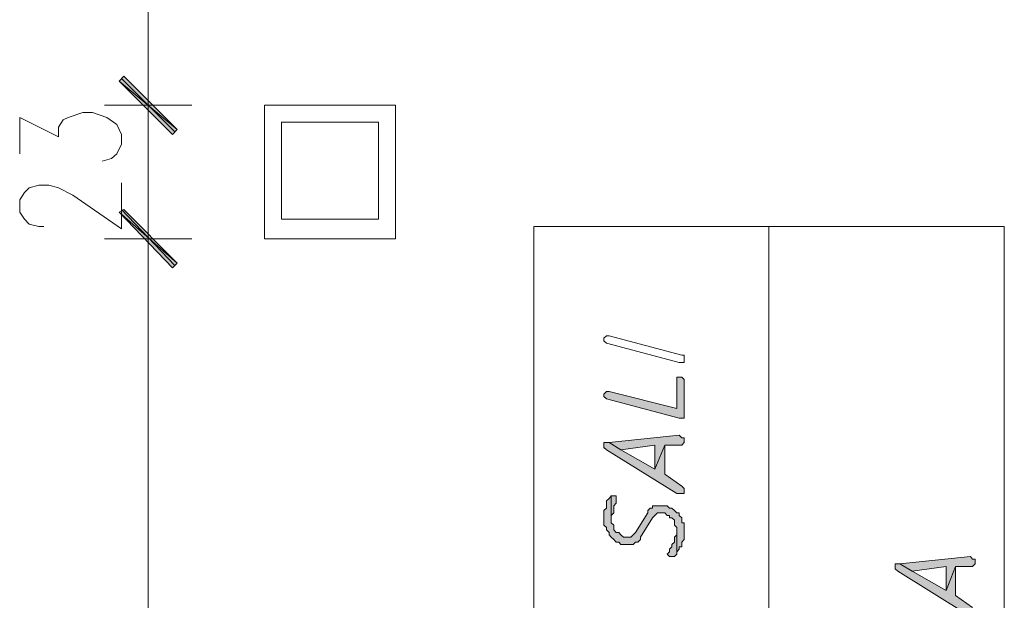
# Model space of a CAD drawing. Header units: inches. Extents: x 1504 to 12593, y -807 to 3183.
# Tile 94 of 256: x 3631 to 3803, y 1297 to 1398. Entities that reach past the tile are written whole.
import ezdxf

# ---------------------------------------------------------------- set-up
doc = ezdxf.new("R2010")
doc.units = ezdxf.units.IN
doc.header["$MEASUREMENT"] = 0
for name, color, linetype in [('at_Entity', 7, 'Continuous'), ('at_Rect', 7, 'Continuous'), ('at_Solid', 7, 'Continuous')]:
    doc.layers.add(name, color=color, linetype=linetype)

msp = doc.modelspace()

# ---------------------------------------------------------------- hatches: boundary and pattern name
at = {"layer": 'at_Solid', "lineweight": 15}
for points in [[(3658.54, 1379.3), (3648.39, 1387.75), (3649.22, 1388.6)], [(3658.54, 1379.3), (3648.39, 1387.75), (3649.22, 1388.6)], [(3657.7, 1378.46), (3658.54, 1379.3), (3648.39, 1387.75)], [(3657.7, 1378.46), (3658.54, 1379.3), (3648.39, 1387.75)], [(3649.22, 1365.37), (3648.39, 1364.94), (3658.54, 1356.07)], [(3649.22, 1365.37), (3648.39, 1364.94), (3658.54, 1356.07)], [(3648.39, 1364.94), (3658.54, 1356.07), (3657.7, 1355.22)], [(3648.39, 1364.94), (3658.54, 1356.07), (3657.7, 1355.22)], [(3732.85, 1332.84), (3733.3, 1332.42), (3745.96, 1329.04), (3746.8, 1329.04), (3746.8, 1335.8), (3746.41, 1336.22), (3745.57, 1336.22), (3745.57, 1330.73), (3733.74, 1333.68), (3733.3, 1333.68), (3732.85, 1333.26)], [(3733.74, 1324.81), (3735.81, 1323.55), (3741.72, 1324.39), (3741.72, 1320.17), (3743.45, 1324.39), (3746.41, 1324.39), (3746.8, 1324.81), (3746.8, 1325.66), (3746.41, 1325.66), (3745.96, 1326.08)], [(3732.85, 1324.39), (3732.85, 1323.97), (3733.3, 1323.55), (3745.57, 1315.94), (3746.8, 1315.94), (3746.8, 1316.79), (3746.41, 1317.21), (3743.45, 1319.32), (3743.45, 1324.39), (3741.72, 1320.17), (3735.81, 1323.55), (3733.74, 1324.81), (3732.85, 1324.81)], [(3732.85, 1311.72), (3732.85, 1310.45), (3733.3, 1310.03), (3733.3, 1309.61), (3733.74, 1309.18), (3733.74, 1308.76), (3734.13, 1308.34), (3734.58, 1307.92), (3734.97, 1307.5), (3735.42, 1307.5), (3735.81, 1307.07), (3737.93, 1307.07), (3738.37, 1307.5), (3738.76, 1307.5), (3739.21, 1307.92), (3739.21, 1308.34), (3741.33, 1311.72), (3741.72, 1312.14), (3742.17, 1312.56), (3743.45, 1312.56), (3743.84, 1312.14), (3744.29, 1312.14), (3744.29, 1311.72), (3744.68, 1311.72), (3745.12, 1311.3), (3745.12, 1310.45), (3745.57, 1310.03), (3745.57, 1305.38), (3745.57, 1305.81), (3745.96, 1306.23), (3745.96, 1306.65), (3746.41, 1306.65), (3746.41, 1307.5), (3746.8, 1307.92), (3746.8, 1310.87), (3746.41, 1310.87), (3746.41, 1311.72), (3745.96, 1312.14), (3745.96, 1312.56), (3745.57, 1312.56), (3745.12, 1312.99), (3744.68, 1313.41), (3744.29, 1313.41), (3743.84, 1313.83), (3741.33, 1313.83), (3741.33, 1313.41), (3740.88, 1313.41), (3740.49, 1312.99), (3740.49, 1312.56), (3738.37, 1309.18), (3737.93, 1308.76), (3737.54, 1308.34), (3736.25, 1308.34), (3735.81, 1308.76), (3735.42, 1309.18), (3734.97, 1309.18), (3734.58, 1309.61), (3734.58, 1310.45), (3734.13, 1310.87), (3734.13, 1315.52), (3733.74, 1315.1), (3733.3, 1314.68), (3733.3, 1313.41), (3732.85, 1312.99), (3732.85, 1312.14)], [(3734.13, 1315.52), (3734.13, 1311.3), (3734.13, 1312.14), (3734.58, 1312.56), (3734.58, 1313.83), (3734.97, 1314.25), (3734.97, 1314.68), (3734.97, 1315.52), (3734.58, 1315.52)], [(3743.84, 1305.38), (3744.29, 1304.96), (3745.12, 1304.96), (3745.57, 1305.38), (3745.57, 1309.61), (3745.57, 1308.76), (3745.12, 1308.34), (3745.12, 1307.5), (3744.68, 1307.07), (3744.68, 1306.65), (3744.29, 1306.23), (3744.29, 1305.81)], [(3783.56, 1303.27), (3783.56, 1302.85), (3784.01, 1302.43), (3796.22, 1294.82), (3797.51, 1294.82), (3797.51, 1295.67), (3797.06, 1296.09), (3794.1, 1298.2), (3794.1, 1303.27), (3792.43, 1299.05), (3786.52, 1302.43), (3784.4, 1303.69), (3783.56, 1303.69)], [(3784.4, 1303.69), (3786.52, 1302.43), (3792.43, 1303.27), (3792.43, 1299.05), (3794.1, 1303.27), (3797.06, 1303.27), (3797.51, 1303.69), (3797.51, 1304.54), (3797.06, 1304.54), (3796.67, 1304.96)]]:
    msp.add_hatch(color=7, dxfattribs=at).paths.add_polyline_path(points)

# ---------------------------------------------------------------- linework, layer by layer
at = {"layer": 'at_Entity', "color": 7, "lineweight": 15}
for p, q in [((3653.46, 1389.02), (3653.46, 1729.9)), ((3653.46, 1389.02), (3653.46, 1394.51)), ((3653.46, 1391.55), (3653.46, 1375.08)), ((3653.46, 1391.55), (3653.46, 1375.08)), ((3648.39, 1387.75), (3649.22, 1388.6)), ((3648.39, 1387.75), (3649.22, 1388.6)), ((3658.54, 1379.3), (3648.39, 1387.75)), ((3648.39, 1387.75), (3657.7, 1378.46)), ((3658.54, 1379.3), (3648.39, 1387.75)), ((3658.54, 1379.3), (3648.39, 1387.75)), ((3648.39, 1387.75), (3657.7, 1378.46)), ((3658.54, 1379.3), (3648.39, 1387.75)), ((3648.83, 1388.17), (3658.09, 1378.88)), ((3648.83, 1388.17), (3658.09, 1378.88)), ((3649.22, 1388.6), (3658.54, 1379.3)), ((3649.22, 1388.6), (3658.54, 1379.3)), ((3639.52, 1381.42), (3642.08, 1382.26)), ((3642.08, 1382.26), (3643.76, 1382.26)), ((3643.76, 1382.26), (3646.27, 1381.42)), ((3661.05, 1383.52), (3645.88, 1383.52)), ((3661.05, 1383.52), (3645.88, 1383.52)), ((3653.46, 1360.29), (3653.46, 1383.52)), ((3631.09, 1375.08), (3631.09, 1381.42)), ((3631.09, 1381.42), (3637.84, 1378.04)), ((3637.84, 1379.73), (3638.68, 1380.99)), ((3638.68, 1380.99), (3639.52, 1381.42)), ((3646.27, 1381.42), (3648, 1380.15)), ((3637.84, 1378.04), (3637.84, 1379.73)), ((3648, 1380.15), (3648.83, 1378.46)), ((3657.7, 1378.46), (3658.54, 1379.3)), ((3657.7, 1378.46), (3658.54, 1379.3)), ((3648.83, 1378.46), (3648.83, 1376.77)), ((3648.83, 1376.77), (3648, 1375.08)), ((3647.1, 1374.24), (3645.43, 1373.81)), ((3648, 1375.08), (3647.1, 1374.24)), ((3631.93, 1368.32), (3632.77, 1369.16)), ((3632.77, 1369.16), (3634.44, 1369.59)), ((3634.44, 1369.59), (3636.17, 1369.59)), ((3636.17, 1369.59), (3637.84, 1369.16)), ((3637.84, 1369.16), (3640.35, 1367.9)), ((3648.83, 1361.99), (3648.83, 1370.01)), ((3653.46, 1352.27), (3653.46, 1368.74)), ((3653.46, 1352.27), (3653.46, 1368.74)), ((3631.09, 1367.05), (3631.93, 1368.32)), ((3631.09, 1364.94), (3631.09, 1367.05)), ((3640.35, 1367.9), (3648.83, 1361.99)), ((3649.22, 1365.37), (3648.39, 1364.94)), ((3649.22, 1365.37), (3648.39, 1364.94)), ((3658.09, 1355.65), (3648.83, 1365.37)), ((3658.09, 1355.65), (3648.83, 1365.37)), ((3658.54, 1356.07), (3649.22, 1365.37)), ((3658.54, 1356.07), (3649.22, 1365.37)), ((3631.93, 1363.68), (3631.09, 1364.94)), ((3632.77, 1362.83), (3631.93, 1363.68)), ((3648.39, 1364.94), (3658.54, 1356.07)), ((3648.39, 1364.94), (3658.54, 1356.07)), ((3657.7, 1355.22), (3648.39, 1364.94)), ((3648.39, 1364.94), (3658.54, 1356.07)), ((3648.39, 1364.94), (3658.54, 1356.07)), ((3657.7, 1355.22), (3648.39, 1364.94)), ((3634.44, 1362.41), (3632.77, 1362.83)), ((3635.28, 1362.41), (3634.44, 1362.41)), ((3761.58, 1116.15), (3761.58, 1362.41)), ((3645.88, 1360.29), (3661.05, 1360.29)), ((3645.88, 1360.29), (3661.05, 1360.29)), ((3653.46, 1108.54), (3653.46, 1354.81)), ((3653.46, 1354.81), (3653.46, 1349.31)), ((3658.54, 1356.07), (3657.7, 1355.22)), ((3658.54, 1356.07), (3657.7, 1355.22)), ((3732.85, 1342.98), (3733.3, 1343.4)), ((3732.85, 1342.55), (3732.85, 1342.98)), ((3733.3, 1343.4), (3733.74, 1343.4)), ((3733.74, 1343.4), (3746.41, 1340.02)), ((3733.74, 1343.4), (3733.74, 1343.4)), ((3733.3, 1342.13), (3732.85, 1342.55)), ((3745.96, 1338.76), (3733.3, 1342.13)), ((3733.3, 1342.13), (3733.3, 1342.13)), ((3746.41, 1340.02), (3746.8, 1340.02)), ((3746.8, 1340.02), (3746.8, 1339.6)), ((3746.8, 1339.6), (3746.8, 1338.76)), ((3746.8, 1338.76), (3745.96, 1338.76)), ((3746.41, 1336.22), (3745.57, 1336.22)), ((3745.57, 1336.22), (3745.57, 1330.73)), ((3746.8, 1335.8), (3746.41, 1336.22)), ((3746.8, 1329.04), (3746.8, 1335.8)), ((3733.3, 1333.68), (3732.85, 1333.26)), ((3732.85, 1333.26), (3732.85, 1332.84)), ((3732.85, 1332.84), (3732.85, 1332.84)), ((3732.85, 1332.84), (3733.3, 1332.42)), ((3733.74, 1333.68), (3733.3, 1333.68)), ((3745.57, 1330.73), (3733.74, 1333.68)), ((3733.3, 1332.42), (3733.3, 1332.42)), ((3733.3, 1332.42), (3745.96, 1329.04)), ((3745.96, 1329.04), (3746.8, 1329.04)), ((3745.96, 1326.08), (3733.74, 1324.81)), ((3746.41, 1325.66), (3745.96, 1326.08)), ((3746.8, 1325.66), (3746.41, 1325.66)), ((3746.8, 1324.81), (3746.8, 1325.66)), ((3733.74, 1324.81), (3732.85, 1324.81)), ((3732.85, 1324.81), (3732.85, 1324.39)), ((3732.85, 1324.39), (3732.85, 1323.97)), ((3732.85, 1323.97), (3733.3, 1323.55)), ((3733.74, 1324.81), (3735.81, 1323.55)), ((3735.81, 1323.55), (3733.74, 1324.81)), ((3735.81, 1323.55), (3741.72, 1324.39)), ((3741.72, 1324.39), (3741.72, 1320.17)), ((3741.72, 1320.17), (3743.45, 1324.39)), ((3743.45, 1324.39), (3741.72, 1320.17)), ((3743.45, 1324.39), (3746.41, 1324.39)), ((3743.45, 1319.32), (3743.45, 1324.39)), ((3746.41, 1324.39), (3746.8, 1324.81)), ((3733.3, 1323.55), (3745.57, 1315.94)), ((3741.72, 1320.17), (3735.81, 1323.55)), ((3746.41, 1317.21), (3743.45, 1319.32)), ((3746.8, 1316.79), (3746.41, 1317.21)), ((3734.13, 1315.52), (3733.74, 1315.1)), ((3734.13, 1315.52), (3734.13, 1311.3)), ((3734.58, 1315.52), (3734.13, 1315.52)), ((3734.13, 1310.87), (3734.13, 1315.52)), ((3734.13, 1315.52), (3734.13, 1315.52)), ((3734.97, 1315.52), (3734.58, 1315.52)), ((3734.97, 1314.68), (3734.97, 1315.52)), ((3745.57, 1315.94), (3746.8, 1315.94)), ((3746.8, 1315.94), (3746.8, 1316.79)), ((3746.8, 1316.79), (3746.8, 1316.79)), ((3733.74, 1315.1), (3733.3, 1314.68)), ((3733.3, 1314.68), (3733.3, 1313.41)), ((3733.74, 1315.1), (3733.74, 1315.1)), ((3734.58, 1313.83), (3734.97, 1314.25)), ((3734.58, 1312.56), (3734.58, 1313.83)), ((3734.97, 1314.25), (3734.97, 1314.68)), ((3743.84, 1313.83), (3741.33, 1313.83)), ((3741.33, 1313.83), (3741.33, 1313.41)), ((3744.29, 1313.41), (3743.84, 1313.83)), ((3733.3, 1313.41), (3732.85, 1312.99)), ((3732.85, 1312.99), (3732.85, 1312.14)), ((3732.85, 1312.14), (3732.85, 1311.72)), ((3734.13, 1312.14), (3734.58, 1312.56)), ((3734.13, 1311.3), (3734.13, 1312.14)), ((3740.49, 1312.56), (3738.37, 1309.18)), ((3740.88, 1313.41), (3740.49, 1312.99)), ((3740.49, 1312.99), (3740.49, 1312.56)), ((3741.33, 1313.41), (3740.88, 1313.41)), ((3741.33, 1311.72), (3741.72, 1312.14)), ((3741.72, 1312.14), (3742.17, 1312.56)), ((3741.72, 1312.14), (3741.72, 1312.14)), ((3742.17, 1312.56), (3743.45, 1312.56)), ((3743.45, 1312.56), (3743.84, 1312.14)), ((3743.84, 1312.14), (3744.29, 1312.14)), ((3744.68, 1313.41), (3744.29, 1313.41)), ((3744.29, 1312.14), (3744.29, 1311.72)), ((3745.12, 1312.99), (3744.68, 1313.41)), ((3745.57, 1312.56), (3745.12, 1312.99)), ((3745.12, 1312.99), (3745.12, 1312.99)), ((3745.96, 1312.56), (3745.57, 1312.56)), ((3745.96, 1312.14), (3745.96, 1312.56)), ((3746.41, 1311.72), (3745.96, 1312.14)), ((3732.85, 1311.72), (3732.85, 1310.45)), ((3732.85, 1310.45), (3733.3, 1310.03)), ((3734.58, 1310.45), (3734.13, 1310.87)), ((3734.58, 1309.61), (3734.58, 1310.45)), ((3739.21, 1308.34), (3741.33, 1311.72)), ((3744.29, 1311.72), (3744.68, 1311.72)), ((3744.68, 1311.72), (3745.12, 1311.3)), ((3745.12, 1311.3), (3745.12, 1310.45)), ((3745.12, 1310.45), (3745.57, 1310.03)), ((3746.41, 1310.87), (3746.41, 1311.72)), ((3746.8, 1310.87), (3746.41, 1310.87)), ((3746.8, 1307.92), (3746.8, 1310.87)), ((3733.3, 1310.03), (3733.3, 1309.61)), ((3733.3, 1309.61), (3733.3, 1309.61)), ((3733.3, 1309.61), (3733.74, 1309.18)), ((3733.74, 1309.18), (3733.74, 1308.76)), ((3733.74, 1308.76), (3734.13, 1308.34)), ((3734.97, 1309.18), (3734.58, 1309.61)), ((3735.42, 1309.18), (3734.97, 1309.18)), ((3735.81, 1308.76), (3735.42, 1309.18)), ((3736.25, 1308.34), (3735.81, 1308.76)), ((3735.81, 1308.76), (3735.81, 1308.76)), ((3737.93, 1308.76), (3737.54, 1308.34)), ((3738.37, 1309.18), (3737.93, 1308.76)), ((3737.93, 1308.76), (3737.93, 1308.76)), ((3745.57, 1308.76), (3745.12, 1308.34)), ((3745.57, 1310.03), (3745.57, 1305.38)), ((3745.57, 1305.38), (3745.57, 1309.61)), ((3745.57, 1309.61), (3745.57, 1308.76)), ((3734.13, 1308.34), (3734.13, 1308.34)), ((3734.13, 1308.34), (3734.58, 1307.92)), ((3734.58, 1307.92), (3734.58, 1307.92)), ((3734.58, 1307.92), (3734.97, 1307.5)), ((3734.97, 1307.5), (3735.42, 1307.5)), ((3735.42, 1307.5), (3735.81, 1307.07)), ((3735.81, 1307.07), (3737.93, 1307.07)), ((3737.54, 1308.34), (3736.25, 1308.34)), ((3737.93, 1307.07), (3738.37, 1307.5)), ((3738.37, 1307.5), (3738.76, 1307.5)), ((3738.76, 1307.5), (3739.21, 1307.92)), ((3739.21, 1307.92), (3739.21, 1308.34)), ((3745.12, 1307.5), (3744.68, 1307.07)), ((3744.68, 1307.07), (3744.68, 1306.65)), ((3745.12, 1308.34), (3745.12, 1307.5)), ((3746.41, 1307.5), (3746.8, 1307.92)), ((3746.41, 1306.65), (3746.41, 1307.5)), ((3744.29, 1305.81), (3743.84, 1305.38)), ((3743.84, 1305.38), (3743.84, 1305.38)), ((3743.84, 1305.38), (3744.29, 1304.96)), ((3744.68, 1306.65), (3744.29, 1306.23)), ((3744.29, 1306.23), (3744.29, 1305.81)), ((3744.29, 1305.81), (3744.29, 1305.81)), ((3745.12, 1304.96), (3745.57, 1305.38)), ((3745.57, 1305.81), (3745.96, 1306.23)), ((3745.57, 1305.38), (3745.57, 1305.81)), ((3745.96, 1306.23), (3745.96, 1306.65)), ((3745.96, 1306.65), (3746.41, 1306.65)), ((3744.29, 1304.96), (3745.12, 1304.96)), ((3784.4, 1303.69), (3783.56, 1303.69)), ((3783.56, 1303.69), (3783.56, 1303.27)), ((3796.67, 1304.96), (3784.4, 1303.69)), ((3784.4, 1303.69), (3786.52, 1302.43)), ((3786.52, 1302.43), (3784.4, 1303.69)), ((3797.06, 1304.54), (3796.67, 1304.96)), ((3797.51, 1304.54), (3797.06, 1304.54)), ((3797.06, 1303.27), (3797.51, 1303.69)), ((3797.51, 1303.69), (3797.51, 1304.54)), ((3783.56, 1303.27), (3783.56, 1302.85)), ((3783.56, 1302.85), (3784.01, 1302.43)), ((3784.01, 1302.43), (3796.22, 1294.82)), ((3786.52, 1302.43), (3792.43, 1303.27)), ((3792.43, 1299.05), (3786.52, 1302.43)), ((3792.43, 1303.27), (3792.43, 1299.05)), ((3792.43, 1299.05), (3794.1, 1303.27)), ((3794.1, 1303.27), (3792.43, 1299.05)), ((3794.1, 1303.27), (3797.06, 1303.27)), ((3794.1, 1298.2), (3794.1, 1303.27)), ((3797.06, 1296.09), (3794.1, 1298.2))]:
    msp.add_line(p, q, dxfattribs=at)
at = {"layer": 'at_Rect', "color": 7, "lineweight": 15}
for p, q in [((3673.72, 1383.53), (3696.53, 1383.53)), ((3673.72, 1383.53), (3673.72, 1360.29)), ((3696.53, 1360.29), (3696.53, 1383.53)), ((3676.68, 1380.57), (3693.57, 1380.57)), ((3676.68, 1380.57), (3676.68, 1363.68)), ((3693.57, 1363.68), (3693.57, 1380.57)), ((3693.57, 1363.68), (3676.68, 1363.68)), ((3720.64, 1362.41), (3802.58, 1362.41)), ((3720.64, 1362.41), (3720.64, 1116.15)), ((3802.58, 1116.15), (3802.58, 1362.41)), ((3696.53, 1360.29), (3673.72, 1360.29))]:
    msp.add_line(p, q, dxfattribs=at)

doc.saveas('drawing.dxf')
